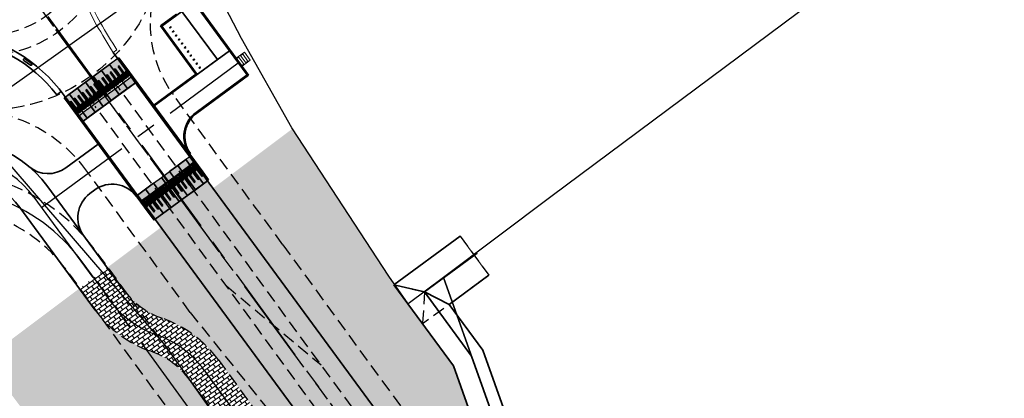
# Model space of a CAD drawing. Header units: metres. Extents: x 150631 to 152219, y 482740 to 484556.
# Tile 32 of 48: x 150864 to 150963, y 484116 to 484154. Entities that reach past the tile are written whole.
import ezdxf

# ---------------------------------------------------------------- set-up
doc = ezdxf.new("R2010")
doc.units = ezdxf.units.M
for name, pattern in [('AM-AS', [16, 10, -2, 2, -2]), ('DASHED2', [0.375, 0.25, -0.125]), ('VH-OPSLUITBAND_100X200', [16, 8, -2, 4, -2]), ('VH-OPSLUITBAND_150X250', [24, 16, -2, 4, -2]), ('XX-HIDDEN', [4, 2, -2])]:
    doc.linetypes.add(name, pattern=pattern)
doc.layers.get('0').update_dxf_attribs({"lineweight": 25})
for name, color, linetype, lineweight, true_color in [('B-WE-KG-GRENS_PERCEEL-GV', 1, 'Continuous', 30, 0xff0000), ('N-WE-GR-STADSLANDBOUW-A', 7, 'Continuous', 35, 0xffff9e), ('N-WE-OB-WATERLIJN-A', 7, 'Continuous', 5, 0x185aa0)]:
    doc.layers.add(name, color=color, linetype=linetype, lineweight=lineweight, true_color=true_color)
for name, color, linetype, lineweight in [('B-WE-VH-VERKANTING-G', 7, 'Continuous', 18), ('N-WE-AM-AS_FIETSPAD-G', 3, 'AM-AS', 30), ('N-WE-AM-AS_WEG-G', 10, 'AM-AS', 30), ('N-WE-IE-MEUBILAIR_WEGMEUBILAIR-S', 7, 'Continuous', 25), ('N-WE-IE-MEUBILAIR_WEGMEUBILAIR_SCHRIKHEK-S', 2, 'Continuous', 25), ('N-WE-VH-DREMPEL_PREFAB_ELEMENT-S', 30, 'Continuous', 25), ('N-WE-VH-KANTOPSLUITING_OPSLUITBAND_100X200-G', 150, 'VH-OPSLUITBAND_100X200', 35), ('N-WE-VH-KANTOPSLUITING_OPSLUITBAND_200X250-G', 150, 'VH-OPSLUITBAND_150X250', 35), ('N-WE-VH-KANTOPSLUITING_VOORKANTBAND-G', 190, 'Continuous', 30), ('N-WE-VH-KANTVERHARDING-G', 2, 'Continuous', 35), ('N-WE-VH-MATERIAALGRENS-G', 7, 'XX-HIDDEN', 25), ('N-WE-VH-VERHARDING_ASFALT-A', 252, 'Continuous', 18)]:
    doc.layers.add(name, color=color, linetype=linetype, lineweight=lineweight)
doc.layers.add('N-WE-VH-VERHARDING_TEGEL-A', color=252, linetype='Continuous', lineweight=18, plot=False)
pattern_1 = [(36.02452504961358, (151085.5762107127, 483560.1707494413), (-0.2205493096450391, 0.3032869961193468), []), (126.0245250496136, (151085.5762107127, 483560.1707494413), (-0.6065739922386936, -0.4410986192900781), [0.375, -0.375]), (126.0245250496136, (151085.8794977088, 483560.3912987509), (-0.6065739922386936, -0.4410986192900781), [-0.375, 0.375])]

# ---------------------------------------------------------------- blocks, each defined once
blk = doc.blocks.new('N-SVH-DREMPEL_PREFAB_3000X1000')
h = blk.add_hatch(color=254)
h.dxf.hatch_style = 1
h.paths.add_polyline_path([(1, 3), (0, 3), (0, 2.309999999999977), (1, 2.309999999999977)])
h.paths.add_polyline_path([(0.8125, 2.109999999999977), (0.6875, 2.109999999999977), (0.6875, 1.510000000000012), (0.5625, 1.510000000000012), (0.5625, 2.109999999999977), (0.4375, 2.109999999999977), (0.4375, 0.6600000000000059), (0.3125, 0.6600000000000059), (0.3125, 2.109999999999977), (0.1875, 2.109999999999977), (0.1875, 1.510000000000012), (0.0625, 1.510000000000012), (0.0625, 2.109999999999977), (0, 2.109999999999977), (0, 0), (1, 0), (1, 2.109999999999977), (0.9375, 2.109999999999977), (0.9375, 0.6600000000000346), (0.8125, 0.6600000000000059)])
for p, q in [((0, 3), (0, 0)), ((0, 3), (1, 3)), ((1, 0), (1, 3)), ((0, 2.309999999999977), (1, 2.309999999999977)), ((0, 2.109999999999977), (0.0625, 2.109999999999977)), ((0.0625, 2.109999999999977), (0.0625, 1.51000000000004)), ((0.1875, 2.109999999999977), (0.1875, 1.51000000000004)), ((0.1875, 2.109999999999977), (0.3125, 2.109999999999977)), ((0.3125, 2.109999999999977), (0.3125, 0.6600000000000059)), ((0.4375, 2.109999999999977), (0.4375, 0.6600000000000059)), ((0.4375, 2.109999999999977), (0.5625, 2.109999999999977)), ((0.5625, 1.51000000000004), (0.5625, 2.109999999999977)), ((0.6875, 1.51000000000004), (0.6875, 2.109999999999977)), ((0.6875, 2.109999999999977), (0.8125, 2.109999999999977)), ((0.8125, 0.6600000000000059), (0.8125, 2.109999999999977)), ((0.9375, 0.6600000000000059), (0.9375, 2.109999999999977)), ((0.9375, 2.109999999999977), (1, 2.109999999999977)), ((0.0625, 1.510000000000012), (0.1874999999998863, 1.510000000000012)), ((0.5625, 1.510000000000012), (0.6875, 1.510000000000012)), ((0, 0), (1, 0)), ((0.3125, 0.6600000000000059), (0.4375, 0.6600000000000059)), ((0.8125, 0.6600000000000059), (0.9375, 0.6600000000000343))]:
    blk.add_line(p, q)
blk = doc.blocks.new('*U58')
at = {"layer": 'N-WE-VH-MATERIAALGRENS-G'}
blk.add_lwpolyline([(0, -3), (6, -3), (6, 0), (0, 0)], close=True, dxfattribs=at)
at = {"layer": 'N-WE-VH-DREMPEL_PREFAB_ELEMENT-S'}
for p in [(0, -3), (1, -3), (2, -3), (3, -3), (4, -3), (5, -3)]:
    blk.add_blockref('N-SVH-DREMPEL_PREFAB_3000X1000', p, dxfattribs=at)
blk = doc.blocks.new('N-SVH-DREMPEL_PREFAB_3000X500')
h = blk.add_hatch(color=254)
h.dxf.hatch_style = 1
h.paths.add_polyline_path([(0.5, 3), (0, 3), (0, 2.310000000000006), (0.5, 2.310000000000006)])
h.paths.add_polyline_path([(0.3125, 2.110000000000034), (0.1875, 2.110000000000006), (0.1875, 1.509999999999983), (0.0625, 1.509999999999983), (0.0625, 2.110000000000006), (0, 2.110000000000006), (0, 0), (0.5, 0), (0.5, 2.110000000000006), (0.4375, 2.110000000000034), (0.4375, 0.6600000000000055), (0.3125, 0.6600000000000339)])
for p, q in [((0.5, 3), (0, 3)), ((0, 3), (0, 0)), ((0.5, 0), (0.5, 3)), ((0.5, 2.310000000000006), (0, 2.310000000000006)), ((0.0625, 2.110000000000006), (0, 2.110000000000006)), ((0.0625, 2.110000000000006), (0.0625, 1.509999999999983)), ((0.3125, 2.110000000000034), (0.1875, 2.110000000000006)), ((0.1875, 2.110000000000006), (0.1875, 1.509999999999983)), ((0.3125, 0.6600000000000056), (0.3125, 2.110000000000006)), ((0.4375, 0.6600000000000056), (0.4375, 2.110000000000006)), ((0.5, 2.110000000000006), (0.4375, 2.110000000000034)), ((0.1875, 1.509999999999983), (0.0625, 1.509999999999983)), ((0, 0), (0.5, 0)), ((0.4375, 0.6600000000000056), (0.3125, 0.660000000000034))]:
    blk.add_line(p, q)
blk = doc.blocks.new('*U69')
at = {"layer": 'N-WE-VH-DREMPEL_PREFAB_ELEMENT-S', "rotation": 180}
for name, p in [('N-SVH-DREMPEL_PREFAB_3000X500', (0.5, 0)), ('*U58', (6.499999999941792, -3.000000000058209))]:
    blk.add_blockref(name, p, dxfattribs=at)
blk = doc.blocks.new('*U84')
at = {"layer": 'N-WE-VH-DREMPEL_PREFAB_ELEMENT-S', "rotation": 180}
for name, p in [('N-SVH-DREMPEL_PREFAB_3000X500', (0.5, 0)), ('*U58', (6.499999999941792, -3.000000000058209))]:
    blk.add_blockref(name, p, dxfattribs=at)
blk = doc.blocks.new('SVH-STOOTBAND_ROND_ROND_1000X200')
for points in [[(0.4, 0.1), (-0.4, 0.1)], [(0.4, -0.1), (-0.4, -0.1)]]:
    blk.add_lwpolyline(points)
for centre, start, end in [((-0.4000000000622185, 3.038655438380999e-11), 89.99999999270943, 269.9999999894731), ((0.4000000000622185, 3.038655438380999e-11), 270.0000000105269, 90.00000000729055)]:
    blk.add_arc(centre, 0.09999999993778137, start, end)
blk = doc.blocks.new('SIE-WEG_SCHRIKHEK-SO')
at = {"color": 0, "linetype": 'ByBlock', "lineweight": 18}
for points in [[(1.75, -1), (1.75, -2), (2, -2), (2, 2), (-2, 2), (-2, -2), (-1.75, -2), (-1.75, -1)], [(-2, 1), (2, 1)], [(-2, 0), (2, 0)], [(-1.75, 1), (-1.75, 0)], [(1.75, 0), (1.75, 1)], [(-2, -1), (2, -1)]]:
    blk.add_lwpolyline(points, dxfattribs=at)
blk = doc.blocks.new('SIE-WEG_FIETSKLEM_RECHT')
at = {"ltscale": 0.001}
for points in [[(0.04023326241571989, 0.04061604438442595, 0.995661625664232), (0.035052, 0.04053839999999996), (0.035052, -0.02987040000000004, 1), (0.0573024, -0.02956559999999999), (0.0573024, 0.0405384, 1.004338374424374), (0.05181776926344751, 0.04012970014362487), (0.05211926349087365, -0.0295154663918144, -0.9999811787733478), (0.04053994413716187, -0.02992075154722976)], [(0.04036239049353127, 0.1211750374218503, -0.9928807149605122), (0.05212079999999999, 0.1213104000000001), (0.05212079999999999, 0.05090160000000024, 1), (0.0573024, 0.05126517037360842), (0.0573024, 0.1213104, 1), (0.035052, 0.1213104), (0.035052, 0.05114804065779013, 1), (0.0405384, 0.05120640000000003)]]:
    blk.add_hatch(color=256, dxfattribs=at).paths.add_polyline_path(points)
for p, q in [((0, 0.09144000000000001), (0, 0)), ((0.035052, 0.09144000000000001), (0, 0.09144000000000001)), ((0.035052, 0), (0, 0)), ((0.035052, 0.1213104), (0.035052, 0.05120640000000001)), ((0.035052, -0.0298704), (0.035052, 0.0405384)), ((0.0402336, 0.1210056), (0.0405384, 0.05120640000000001)), ((0.0405384, -0.0295656), (0.0402336, 0.0405384)), ((0.05212079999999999, 0.09144000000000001), (0.04036270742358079, 0.09144000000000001)), ((0.05199149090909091, 0), (0.04040985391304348, 0)), ((0.05212079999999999, -0.0298704), (0.051816, 0.0405384)), ((0.05212079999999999, 0.1213104), (0.05212079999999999, 0.05090160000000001)), ((0.0573024, 0.1213104), (0.0573024, 0.05090160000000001)), ((0.09144000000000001, 0.09144000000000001), (0.0573024, 0.09144000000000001)), ((0.0573024, -0.0295656), (0.0573024, 0.0405384)), ((0.09144000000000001, 0), (0.0573024, 0)), ((0.09144000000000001, 0.09144000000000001), (0.09144000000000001, 0))]:
    blk.add_line(p, q)
at = {"extrusion": (0, 0, -1)}
for centre, radius, start, end in [((-0.03779520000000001, 0.05117722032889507), 0.002743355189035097, 179.3905624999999, 0.6094375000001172), ((-0.0461772, 0.1213104), 0.0111252, 0, 180), ((-0.04624207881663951, 0.1212007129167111), 0.005879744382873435, 358.9310808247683, 178.9310808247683), ((-0.05471160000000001, 0.05108338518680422), 0.002597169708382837, 184.0136180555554, 355.9863819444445)]:
    blk.add_arc(centre, radius, start, end, dxfattribs=at)
for centre, radius, start, end in [((0.0376428, 0.04056595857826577), 0.002590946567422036, 359.3905625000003, 180.6094374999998), ((0.0545592, 0.0403459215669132), 0.002749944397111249, 4.013618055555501, 175.9863819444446), ((0.0461772, -0.029718), 0.01112624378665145, 180.7848246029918, 0.7848246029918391), ((0.0463296, -0.029718), 0.005793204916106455, 178.4925642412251, 358.4925642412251)]:
    blk.add_arc(centre, radius, start, end)

msp = doc.modelspace()

# ---------------------------------------------------------------- hatches: boundary and pattern name
at = {"layer": 'N-WE-GR-STADSLANDBOUW-A', "transparency": 33554559}
h = msp.add_hatch(color=256, dxfattribs=at)
h.dxf.hatch_style = 1
h.paths.add_polyline_path([(150907.8074483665, 484119.3909511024), (150901.8394448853, 484127.5135924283), (150901.9066490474, 484127.5629697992), (150901.336, 484128.374), (150891.6805855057, 484143.1702864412), (150883.7011427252, 484137.1907572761), (150886.9361209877, 484132.787849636), (150905.6150883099, 484107.365184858, -0.005884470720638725), (150922.1141542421, 484084.3465281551), (150922.2780697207, 484084.461121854), (150922.8508259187, 484083.6411226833, -7.647651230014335e-05), (150923.0614630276, 484083.3391938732, 3.088656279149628e-05), (150924.1920862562, 484081.7182351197, 0.3921992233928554), (150931.8979298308, 484080.0422544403), (150930.2907142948, 484082.3343189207), (150928.610586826, 484081.1526590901, -7.765397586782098e-05), (150925.7682165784, 484085.2269134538, 0.004160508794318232), (150914.1436746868, 484101.6029310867)])
h = msp.add_hatch(color=256, dxfattribs=at)
h.dxf.hatch_style = 1
edge = h.paths.add_edge_path()
edge.add_arc((149935.9576551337, 483394.9221872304), 1196.5500000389, 34.892247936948, 34.90992100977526)
edge.add_line((150917.191825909, 484079.6932472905), (150916.6196957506, 484080.5134101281))
edge.add_line((150916.6196957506, 484080.5134101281), (150916.7832279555, 484080.6274871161))
edge.add_arc((149935.9576552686, 483394.9221870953), 1196.750000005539, 34.95779533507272, 36.30609419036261)
edge.add_line((150900.3769638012, 484103.5165420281), (150881.7283687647, 484128.8978691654))
edge.add_line((150881.7283687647, 484128.8978691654), (150878.4993305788, 484133.2926921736))
edge.add_line((150878.4993305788, 484133.2926921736), (150873.1013379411, 484129.2394081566))
edge.add_line((150873.1013379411, 484129.2394081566), (150874.6980060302, 484127.0662924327))
edge.add_arc((150881.3463948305, 484131.9511083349), 8.250000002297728, 216.3060941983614, 250.7176028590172)
edge.add_arc((150874.7419065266, 484113.0730593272), 11.75000000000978, 36.306094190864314, 70.71760286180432, ccw=False)
edge.add_line((150884.2108239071, 484120.0302213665), (150889.6174580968, 484112.6716213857))
edge.add_arc((150880.1485407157, 484105.7144593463), 11.75000000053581, 1.894585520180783, 36.30609418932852, ccw=False)
edge.add_arc((150900.8337914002, 484106.5307819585), 8.951904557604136, 182.7395131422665, 222.3058146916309)
edge.add_line((150894.2132958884, 484100.5053662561), (150903.5570203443, 484087.6353086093))
edge.add_line((150903.5570203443, 484087.6353086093), (150915.9778266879, 484069.9863445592))
edge.add_line((150915.9778266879, 484069.9863445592), (150922.4584265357, 484072.1449730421))
edge.add_arc((190212.386174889, 511491.1362231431), 47911.37133963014, 214.8992013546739, 214.9097667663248, ccw=False)
h = msp.add_hatch(color=256, dxfattribs=at)
h.dxf.hatch_style = 1
h.paths.add_polyline_path([(150879.4193474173, 484110.0866759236), (150879.4191009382, 484110.0850640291), (150882.2749946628, 484106.1981024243), (150881.9929444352, 484105.9885322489), (150886.7682386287, 484099.228071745), (150885.417, 484112.2009999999), (150881.0431973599, 484118.3981164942, 0.1339495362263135), (150877.4662579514, 484120.8602545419, -0.1512871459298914), (150871.8774774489, 484124.9939462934), (150870.2964729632, 484127.1457433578), (150860.8392754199, 484120.0588338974), (150872.2846579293, 484104.785428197)])
h = msp.add_hatch(color=256, dxfattribs=at)
h.dxf.hatch_style = 1
h.paths.add_polyline_path([(150909.1585924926, 484073.6431796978, 0.00616874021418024), (150892.1168443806, 484097.4475283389), (150890.6686902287, 484099.4185119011, -0.1512871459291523), (150888.3940308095, 484105.9872103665, 0.1512871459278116), (150886.7969295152, 484110.5992752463), (150881.3902953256, 484117.957875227, 0.01699324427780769), (150881.0431973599, 484118.3981164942), (150885.417, 484112.2009999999), (150886.7682386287, 484099.228071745), (150930.9692854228, 484036.6519415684), (150950.6774636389, 484008.750757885), (150953.8500059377, 484009.8921454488, -0.001215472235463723)])
at = {"layer": 'N-WE-VH-VERHARDING_ASFALT-A', "transparency": 33554585}
h = msp.add_hatch(color=256, dxfattribs=at)
h.dxf.hatch_style = 1
h.paths.add_polyline_path([(150881.7283687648, 484128.8978691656), (150886.9361209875, 484132.787849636), (150883.1464515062, 484137.945709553), (150877.908326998, 484134.0970667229)])
h = msp.add_hatch(color=256, dxfattribs=at)
h.dxf.hatch_style = 1
edge = h.paths.add_edge_path()
edge.add_line((150886.9361209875, 484132.787849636), (150881.7283687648, 484128.8978691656))
edge.add_line((150881.7283687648, 484128.8978691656), (150900.3769638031, 484103.5165420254))
edge.add_arc((149932.1036464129, 483392.1269484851), 1201.510870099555, 34.961748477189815, 36.304693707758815, ccw=False)
edge.add_line((150916.7836049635, 484080.6280379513), (150922.114577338, 484084.3468239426))
edge.add_arc((149932.7768755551, 483392.615228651), 1207.179227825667, 34.96072746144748, 36.30494377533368)
edge.add_line((150905.615088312, 484107.365184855), (150886.9361209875, 484132.787849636))
at = {"layer": 'N-WE-VH-VERHARDING_TEGEL-A'}
h = msp.add_hatch(dxfattribs=at)
h.set_pattern_fill('AVH-TEGEL_150X300_HALFST', color=256, scale=2.5, angle=89.17785501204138, pattern_type=2)
h.set_pattern_definition(pattern_1)
h.paths.add_polyline_path([(150881.0431973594, 484118.3981164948), (150878.909, 484121.422), (150877.9394228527, 484122.5493775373, -0.1484454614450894), (150873.2877417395, 484126.0301193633), (150871.6969608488, 484128.1952224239), (150870.2964729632, 484127.1457433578), (150871.8774774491, 484124.9939462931, 0.1512871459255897), (150877.4662579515, 484120.8602545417, -0.1339495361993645)])
h.paths.add_polyline_path([(150877.9394228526, 484122.5493775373), (150872.5403127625, 484128.8272023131), (150871.6969608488, 484128.1952224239), (150873.2877417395, 484126.0301193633, 0.1484454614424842)])
h = msp.add_hatch(dxfattribs=at)
h.set_pattern_fill('AVH-TEGEL_150X300_HALFST', color=256, scale=2.5, angle=89.17785501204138, pattern_type=2)
h.set_pattern_definition(pattern_1)
edge = h.paths.add_edge_path()
edge.add_line((150888.207193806, 484111.6354483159), (150882.8005596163, 484118.9940482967))
edge.add_line((150882.8005596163, 484118.9940482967), (150878.5837183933, 484124.1774271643))
edge.add_arc((150881.3463948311, 484131.9511083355), 8.250000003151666, 216.3060941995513, 250.43537492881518, ccw=False)
edge.add_line((150874.6980060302, 484127.0662924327), (150873.0974487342, 484129.2447014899))
edge.add_line((150873.0974487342, 484129.2447014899), (150872.5403127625, 484128.8272023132))
edge.add_line((150872.5403127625, 484128.8272023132), (150877.9394228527, 484122.5493775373))
edge.add_line((150877.9394228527, 484122.5493775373), (150878.909, 484121.422))
edge.add_line((150878.909, 484121.422), (150881.0431973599, 484118.3981164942))
edge.add_arc((150874.7419065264, 484113.0730593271), 8.250000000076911, 36.30609418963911, 40.20028408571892, ccw=False)
edge.add_line((150881.3902953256, 484117.957875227), (150886.7969295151, 484110.5992752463))
edge.add_arc((150880.1485407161, 484105.7144593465), 8.249999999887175, 1.8945855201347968, 36.306094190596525, ccw=False)
edge.add_arc((150900.1376076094, 484106.3756739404), 11.75000000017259, 181.8945855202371, 216.306094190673)
edge.add_line((150890.6686902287, 484099.4185119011), (150892.1168443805, 484097.4475283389))
edge.add_arc((149935.957654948, 483394.9221868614), 1186.500000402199, 35.85938332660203, 36.30609419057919, ccw=False)
edge.add_line((150897.5650199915, 484089.9714847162), (150898.9833199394, 484090.9966311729))
edge.add_arc((149935.9576549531, 483394.9221868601), 1188.250000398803, 35.85938332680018, 36.30609419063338)
edge.add_line((150893.527108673, 484098.4837014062), (150892.0789545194, 484100.4546849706))
edge.add_arc((150900.1376076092, 484106.3756739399), 9.999999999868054, 181.8945855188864, 216.3060941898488, ccw=False)
edge.add_arc((150880.1485407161, 484105.7144593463), 10.00000000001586, 1.89458551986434, 36.30609419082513)
h = msp.add_hatch(dxfattribs=at)
h.set_pattern_fill('AVH-TEGEL_150X300_HALFST', color=256, scale=2.5, angle=89.17785501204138, pattern_type=2)
h.set_pattern_definition(pattern_1)
edge = h.paths.add_edge_path()
edge.add_line((150889.6174580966, 484112.6716213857), (150884.2108239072, 484120.0302213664))
edge.add_arc((150874.7409514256, 484113.0722460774), 11.75125120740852, 36.30653230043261, 70.91265520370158)
edge.add_line((150878.5837183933, 484124.1774271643), (150882.8005596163, 484118.9940482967))
edge.add_line((150882.8005596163, 484118.9940482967), (150888.207193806, 484111.6354483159))
edge.add_arc((150880.148540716, 484105.7144593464), 10.0000000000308, 1.8945855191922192, 36.30609418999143, ccw=False)
edge.add_arc((150900.1376076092, 484106.3756739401), 9.999999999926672, 181.8945855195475, 216.3060941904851)
edge.add_line((150892.0789545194, 484100.4546849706), (150893.527108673, 484098.4837014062))
edge.add_arc((149935.9576549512, 483394.9221868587), 1188.250000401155, 35.85938332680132, 36.30609419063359, ccw=False)
edge.add_line((150898.9833199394, 484090.9966311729), (150900.3824709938, 484092.0079368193))
edge.add_line((150900.3824709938, 484092.0079368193), (150894.2132958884, 484100.5053662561))
edge.add_arc((150900.8337914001, 484106.5307819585), 8.951904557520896, 202.3809160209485, 222.3058146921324, ccw=False)
edge.add_arc((150900.1376076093, 484106.3756739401), 8.249999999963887, 181.8945855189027, 203.2258436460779, ccw=False)
edge.add_arc((150880.148540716, 484105.7144593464), 11.75000000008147, 1.894585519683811, 36.30609419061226)

# ---------------------------------------------------------------- linework, layer by layer
at = {"linetype": 'DASHED2', "ltscale": 5}
for p, q in [((150872.9115838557, 484147.4161037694), (150872.1040508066, 484146.8262814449)), ((150912.0281358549, 484095.5565738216), (150874.3089392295, 484147.1983930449)), ((150890.6962642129, 484131.544006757), (150879.7060964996, 484146.590781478)), ((150909.6055367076, 484093.7871068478), (150871.8863400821, 484145.4289260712)), ((150881.409634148, 484124.7610500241), (150871.0616993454, 484138.9285357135)), ((150908.49, 484132.4), (150901.8394448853, 484127.5135924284)), ((150908.49, 484132.4), (150911.3703875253, 484128.4797015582)), ((150910.1842614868, 484130.6981450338), (150904.9007623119, 484126.8161637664)), ((150911.3703875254, 484128.4797015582), (150904.7198324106, 484123.5932939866)), ((150885.0435328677, 484127.4152504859), (150894.5439999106, 484119.4943208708)), ((150901.8394448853, 484127.5135924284), (150904.7198324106, 484123.5932939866)), ((150901.8394448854, 484127.5135924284), (150904.9007623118, 484126.8161637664)), ((150904.9007623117, 484126.8161637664), (150904.7198324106, 484123.5932939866)), ((150884.2108239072, 484120.0302213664), (150889.5422326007, 484112.7740056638)), ((150881.3902953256, 484117.9578752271), (150886.7969295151, 484110.5992752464))]:
    msp.add_line(p, q, dxfattribs=at)
at = {"linetype": 'DASHED2', "ltscale": 5, "flags": 128}
for points in [[(150946.9266078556, 484025.809149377, -0.0004191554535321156), (150931.5064620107, 484047.780726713, -0.0005308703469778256), (150912.0293917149, 484075.6453065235, 0.003387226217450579), (150902.7170683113, 484088.8070747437), (150872.0078723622, 484130.8514152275, 0.3168543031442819), (150850.4601975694, 484138.1421933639, -0.316854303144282), (150841.4592701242, 484141.1877082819), (150839.7339584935, 484143.5498538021)], [(150944.0634376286, 484023.7961277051, -0.0004191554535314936), (150928.6399207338, 484045.7725083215, -0.0005308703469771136), (150909.15859249, 484073.6431797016, 0.00338416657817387), (150899.8821252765, 484086.7544399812), (150869.1815066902, 484128.7870370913, 0.3168543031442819), (150851.4524071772, 484134.785778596, -0.316854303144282), (150838.6329044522, 484139.1233301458), (150836.9324222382, 484141.4514814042)]]:
    msp.add_lwpolyline(points, format="xyb", dxfattribs=at)
for points in [[(150890.6962642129, 484131.544006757), (150915.2944639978, 484097.8657588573)], [(150881.409634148, 484124.7610500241), (150893.9328603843, 484109.141229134)]]:
    msp.add_lwpolyline(points, dxfattribs=at)
at = {"linetype": 'DASHED2', "ltscale": 5}
for centre, radius in [((150860.8924724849, 484163.0239050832), 18), ((150860.8924724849, 484163.0239050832), 12.5), ((150860.8924724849, 484163.0239050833), 10.5)]:
    msp.add_circle(centre, radius, dxfattribs=at)
for centre, radius, start, end in [((150889.396493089, 484153.6686493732), 12, 161.8297355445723, 216.1444008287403), ((150873.5014061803, 484146.6085707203), 1, 36.14440082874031, 126.1444008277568), ((150872.6938731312, 484146.0187483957), 1, 126.1444008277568, 216.1444008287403), ((150858.9487036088, 484130.0812008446), 15, 36.14440082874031, 86.62320447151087), ((150881.3463948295, 484131.9511083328), 8.249999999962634, 216.3060941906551, 250.7176028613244), ((150881.3463948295, 484131.9511083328), 11.75000000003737, 216.3060941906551, 250.7176028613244), ((150874.7419065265, 484113.0730593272), 11.75000000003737, 36.3060941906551, 70.71760286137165), ((150874.7419065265, 484113.0730593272), 8.249999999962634, 36.3060941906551, 70.71760286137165)]:
    msp.add_arc(centre, radius, start, end, dxfattribs=at)
at = {"layer": 'B-WE-KG-GRENS_PERCEEL-GV', "flags": 128}
msp.add_lwpolyline([(150906.828, 484128.262), (150914.635, 484106.345), (150915.815, 484103.45), (150917.97, 484099.905), (150938.913, 484070.038), (151306.335, 484328.962), (151392.408, 484389.618), (151398.291, 484393.764), (151392.207, 484402.398), (151388.94, 484400.09), (151385.68, 484404.69), (151388.958, 484407.008), (151354.328, 484456.15), (151299.358, 484416.385), (151247.479, 484378.825), (151196.142, 484341.716), (151152.556, 484309.744), (151073.491, 484251.715), (151032.706, 484221.852), (150981.75, 484184.125), (150917.586, 484136.331)], close=True, dxfattribs=at)
msp.add_lwpolyline([(151070.93, 483883.39), (151023.58, 483949.937), (150992.325, 483993.865), (150938.913, 484070.038), (150917.97, 484099.905), (150915.815, 484103.45), (150914.635, 484106.345), (150906.828, 484128.262), (150903.285, 484125.604), (150901.336, 484128.374), (150891.624, 484143.257), (150886.574, 484152.215), (150882.145, 484160.701), (150859.198, 484144.341), (150878.909, 484121.422), (150885.417, 484112.201), (150886.98, 484097.195), (150973.325, 483974.955), (150987.374, 483955.288), (151007.02, 483927.785)], dxfattribs=at)
at = {"layer": 'B-WE-VH-VERKANTING-G'}
msp.add_line((150874.0657246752, 484151.0627921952), (150873.7040785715, 484150.7970774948), dxfattribs=at)
for centre, radius, start, end in [((150884.9953958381, 484161.1043012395), 15, 126.7559979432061, 210.2391283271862), ((150884.9953958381, 484161.1043012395), 14.55, 126.7559979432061, 210.2391283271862), ((150958.4295375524, 484203.9111561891), 100, 210.2391283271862, 212.0644296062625), ((150958.4295375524, 484203.9111561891), 99.5500000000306, 210.2391283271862, 212.0644296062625)]:
    msp.add_arc(centre, radius, start, end, dxfattribs=at)
at = {"layer": 'N-WE-AM-AS_FIETSPAD-G'}
for p, q in [((150866.4993103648, 484135.2693889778), (150886.2431860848, 484149.7759410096)), ((150865.7299474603, 484136.3165162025), (150873.2877417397, 484126.0301193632)), ((150901.3283229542, 484087.7414280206), (150870.5946895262, 484129.8192261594)), ((150882.8005596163, 484118.9940482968), (150888.2071938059, 484111.6354483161))]:
    msp.add_line(p, q, dxfattribs=at)
for centre, radius, start, end in [((150857.6712943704, 484130.3955272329), 10, 36.30609419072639, 108.7376031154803), ((150856.0590946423, 484119.2024243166), 18, 36.14440082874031, 106.468517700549), ((150881.3463948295, 484131.9511083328), 10, 216.3060941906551, 250.7176028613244), ((150874.7419065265, 484113.0730593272), 10, 36.3060941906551, 70.71760286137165)]:
    msp.add_arc(centre, radius, start, end, dxfattribs=at)
at = {"layer": 'N-WE-AM-AS_WEG-G'}
msp.add_line((150910.8168362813, 484094.6718403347), (150859.4059335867, 484165.0591438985), dxfattribs=at)
at = {"layer": 'N-WE-AM-AS_WEG-G', "linetype": 'AM-AS', "flags": 128}
msp.add_lwpolyline([(151810.612228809, 482928.568582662), (151724.670039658, 483030.2333363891, -0.002662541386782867), (151683.6773251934, 483079.2524796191), (151640.1631971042, 483131.8534020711), (151616.3408280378, 483160.6504535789, -0.005737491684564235), (151472.0979927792, 483339.1459277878), (151434.6925898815, 483386.5360049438, -0.008254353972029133), (151164.3626081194, 483740.9008200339, -0.006546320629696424), (150920.2316752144, 484081.3656688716, 0.006168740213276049), (150902.9960260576, 484105.4408634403), (150859.0324023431, 484165.2767445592)], format="xyb", dxfattribs=at)
msp.add_lwpolyline([(150884.3322448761, 484130.8428594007), (150859.0324023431, 484165.2767445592)], dxfattribs=at)
at = {"layer": 'N-WE-OB-WATERLIJN-A'}
msp.add_line((150908.49, 484132.4), (150911.3703875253, 484128.4797015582), dxfattribs=at)
at = {"layer": 'N-WE-VH-KANTOPSLUITING_OPSLUITBAND_100X200-G'}
for p, q in [((150887.2711308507, 484148.5457664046), (150876.3739416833, 484163.3771852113)), ((150882.0723666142, 484148.6969299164), (150877.760811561, 484145.5290717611)), ((150887.2711308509, 484148.5457664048), (150882.0731239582, 484144.7265994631))]:
    msp.add_line(p, q, dxfattribs=at)
at = {"layer": 'N-WE-VH-KANTOPSLUITING_OPSLUITBAND_100X200-G', "flags": 128}
msp.add_lwpolyline([(150881.9917800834, 484148.6377200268), (150878.4391867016, 484153.4729118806), (150880.5344365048, 484155.0123690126)], dxfattribs=at)
at = {"layer": 'N-WE-VH-KANTOPSLUITING_OPSLUITBAND_100X200-G'}
msp.add_arc((150883.7902107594, 484142.3895900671), 2.9, 126.3060941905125, 216.3060941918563, dxfattribs=at)
at = {"layer": 'N-WE-VH-KANTOPSLUITING_OPSLUITBAND_200X250-G', "flags": 128}
for points in [[(150882.6752324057, 484138.8403896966), (150874.859526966, 484149.4778117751)], [(150869.3796428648, 484145.4515392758), (150877.1953483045, 484134.8141171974)]]:
    msp.add_lwpolyline(points, dxfattribs=at)
at = {"layer": 'N-WE-VH-KANTVERHARDING-G'}
for p, q in [((150885.3550377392, 484150.9847389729), (150876.2691028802, 484163.3509834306)), ((150885.3550377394, 484150.9847389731), (150877.8200214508, 484145.4484852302)), ((150885.3550377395, 484150.984738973), (150887.1313344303, 484148.5671430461)), ((150869.1098900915, 484146.4942441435), (150873.3406829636, 484149.6027633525)), ((150874.1465482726, 484150.1948622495), (150874.267428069, 484150.2836770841)), ((150874.7386471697, 484149.3889969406), (150874.8595269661, 484149.4778117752)), ((150887.1313344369, 484148.5671430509), (150882.0139140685, 484144.8071859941)), ((150875.9228449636, 484147.7772663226), (150870.6847204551, 484143.9286234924)), ((150868.4923515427, 484146.8997076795), (150868.0515897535, 484146.5704764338)), ((150868.9084237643, 484146.3462194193), (150868.7875439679, 484146.2574045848)), ((150868.7900039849, 484146.5073924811), (150881.7283687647, 484128.8978691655)), ((150869.5005226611, 484145.5403541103), (150869.3796428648, 484145.4515392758)), ((150872.1922180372, 484141.6235355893), (150868.9612985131, 484139.2496601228)), ((150881.4532013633, 484140.672503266), (150881.3726148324, 484140.6132933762)), ((150876.6057094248, 484135.8699704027), (150881.8438339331, 484139.7186132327)), ((150883.1464515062, 484137.945709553), (150877.9083269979, 484134.0970667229)), ((150867.140211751, 484137.352689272), (150874.6980060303, 484127.0662924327)), ((150871.8469682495, 484137.0267103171), (150871.3634490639, 484136.6714509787)), ((150864.3196831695, 484135.2803431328), (150871.8774774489, 484124.9939462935)), ((150877.3162281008, 484134.902932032), (150877.1953483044, 484134.8141171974)), ((150877.9083269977, 484134.097066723), (150877.7874472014, 484134.0082518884)), ((150908.49, 484132.4), (150901.8394448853, 484127.5135924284)), ((150910.1842614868, 484130.6981450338), (150904.9007623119, 484126.8161637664)), ((150911.3703875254, 484128.4797015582), (150907.3809078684, 484125.5484840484)), ((150901.8394448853, 484127.5135924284), (150907.8074483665, 484119.3909511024)), ((150901.8394448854, 484127.5135924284), (150904.9007623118, 484126.8161637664)), ((150904.9007623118, 484126.8161637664), (150909.641253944, 484120.3642048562)), ((150904.9007623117, 484126.8161637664), (150907.3809078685, 484125.5484840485)), ((150907.3809078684, 484125.5484840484), (150910.7554947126, 484120.9555647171))]:
    msp.add_line(p, q, dxfattribs=at)
at = {"layer": 'N-WE-VH-KANTVERHARDING-G', "flags": 128}
msp.add_lwpolyline([(150882.131576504, 484148.6163433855), (150878.5789831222, 484153.4515352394), (150880.5936463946, 484154.9317824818), (150884.1462397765, 484150.096590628)], close=True, dxfattribs=at)
for points in [[(150886.9361209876, 484132.787849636), (150873.6843714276, 484150.8238995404)], [(150874.1465482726, 484150.1948622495), (150874.7990870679, 484149.4334043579), (150874.267428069, 484150.2836770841)], [(150874.859526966, 484149.4778117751), (150874.267428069, 484150.2836770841)], [(150868.7875439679, 484146.2574045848), (150869.4405416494, 484145.4955864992), (150868.9023166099, 484146.3417322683)], [(150868.7875439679, 484146.2574045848), (150869.3796428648, 484145.4515392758)], [(150882.5543526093, 484138.751574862), (150882.6752324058, 484138.8403896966)], [(150883.2673313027, 484138.0345243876), (150882.6147925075, 484138.7959822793), (150883.1464515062, 484137.945709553)], [(150883.2673313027, 484138.0345243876), (150882.6752324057, 484138.8403896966)], [(150883.1464515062, 484137.945709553), (150883.2673313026, 484138.0345243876)], [(150877.1953483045, 484134.8141171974), (150877.7874472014, 484134.0082518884)], [(150877.9083269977, 484134.097066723), (150877.2557882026, 484134.8585246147), (150877.7874472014, 484134.0082518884)]]:
    msp.add_lwpolyline(points, dxfattribs=at)
for points in [[(150924.0280547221, 484081.6038076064, -3.088656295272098e-05), (150922.8974173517, 484083.2247866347, 0.00616874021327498), (150905.6150883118, 484107.3651848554), (150886.9361209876, 484132.787849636)], [(151017.1963673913, 483938.2804855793, -0.002699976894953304), (150917.565933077, 484079.5065511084, 0.006168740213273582), (150900.3769638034, 484103.5165420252), (150881.7283687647, 484128.8978691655)], [(150928.6105868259, 484081.1526590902), (150931.3098589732, 484083.0510992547, -7.746560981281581e-05), (150928.4749701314, 484087.1146330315, 0.004061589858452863), (150917.0989391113, 484103.1472810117), (150910.7554947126, 484120.9555647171)], [(150929.5777273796, 484083.3560970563, -5.805811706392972e-05), (150927.4530170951, 484086.4019117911, 0.004099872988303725), (150915.9803491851, 484102.5681307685), (150909.641253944, 484120.3642048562)], [(150928.610586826, 484081.1526590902, -7.765397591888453e-05), (150925.7682165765, 484085.2269134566, 0.004160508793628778), (150914.1436746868, 484101.6029310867), (150907.8074483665, 484119.3909511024)]]:
    msp.add_lwpolyline(points, format="xyb", dxfattribs=at)
at = {"layer": 'N-WE-VH-KANTVERHARDING-G'}
for centre, radius, start, end in [((150855.8961590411, 484137.0338101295), 16.00000000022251, 36.30609419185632, 126.2720481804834), ((150855.896159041, 484137.0338101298), 15.45, 38.11631680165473, 126.2541392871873), ((150883.7902107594, 484142.3895900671), 3, 126.3060941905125, 216.3060941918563), ((150857.6712943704, 484130.3955272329), 11.75000000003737, 36.30609419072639, 108.7376031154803), ((150867.1850018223, 484141.6672560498), 3, 229.8345408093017, 306.3060941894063), ((150857.6712943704, 484130.3955272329), 8.249999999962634, 36.30609419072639, 108.7376031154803), ((150873.6232649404, 484134.6091143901), 3, 36.30609419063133, 126.306094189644), ((150873.1397457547, 484134.2538550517), 3, 126.3060941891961, 216.3060941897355)]:
    msp.add_arc(centre, radius, start, end, dxfattribs=at)

# ---------------------------------------------------------------- block references
at = {"layer": 'N-WE-IE-MEUBILAIR_WEGMEUBILAIR-S', "rotation": 126.3060941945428}
for p in [(150879.4886734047, 484153.3112075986), (150879.7847228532, 484152.9082749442), (150880.0807723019, 484152.5053422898), (150880.3768217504, 484152.1024096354), (150880.672871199, 484151.6994769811), (150880.9689206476, 484151.2965443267), (150881.2649700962, 484150.8936116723), (150881.5610195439, 484150.4906790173), (150881.8570689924, 484150.0877463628), (150882.1531184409, 484149.6848137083), (150882.4491678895, 484149.2818810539)]:
    msp.add_blockref('SIE-WEG_FIETSKLEM_RECHT', p, dxfattribs=at)
at = {"layer": 'N-WE-IE-MEUBILAIR_WEGMEUBILAIR_SCHRIKHEK-S', "xscale": 0.25, "yscale": 0.25, "zscale": 0.5, "rotation": 306.3060941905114}
msp.add_blockref('SIE-WEG_SCHRIKHEK-SO', (150886.7401836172, 484150.1411033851), dxfattribs=at)
at = {"layer": 'N-WE-VH-KANTOPSLUITING_VOORKANTBAND-G'}
for name, p, rotation in [('*U69', (150868.9084237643, 484146.3462194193), 36.30609419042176), ('*U84', (150883.1464515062, 484137.945709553), 216.3060941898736)]:
    msp.add_blockref(name, p, dxfattribs=dict(at, rotation=rotation))
at = {"layer": 'N-WE-VH-KANTVERHARDING-G', "rotation": 144.2669637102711}
msp.add_blockref('SVH-STOOTBAND_ROND_ROND_1000X200', (150865.1235247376, 484149.8593987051), dxfattribs=at)

doc.saveas('drawing.dxf')
